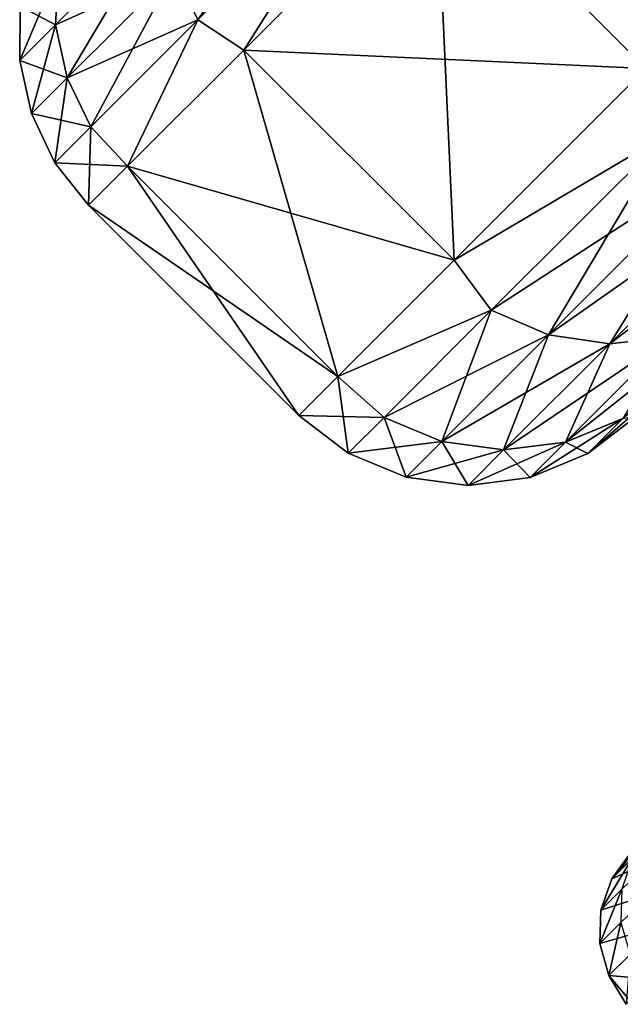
# Model space of a CAD drawing. Header units: metres. Extents: x -42 to 163, y -93 to 90.
# Tile 49 of 232: x 45.51 to 47.14, y -54.12 to -51.45. Entities that reach past the tile are written whole.
import ezdxf

# ---------------------------------------------------------------- set-up
doc = ezdxf.new("R2010")
doc.units = ezdxf.units.M
doc.layers.add('solid_500770_SW0001', color=7, linetype='CONTINUOUS')

msp = doc.modelspace()

# ---------------------------------------------------------------- linework, layer by layer
at = {"layer": 'solid_500770_SW0001'}
for points in [[(47.210278, -51.579704, -6.698299), (46.639683, -51.009109, -6.698299), (47.355736, -50.293056, -8.75175)], [(45.99419, -51.447247, -4.348777), (45.929638, -51.314941, -4.336477), (46.408123, -50.836456, -6.419093)], [(46.474033, -50.9674, -6.437301), (45.99419, -51.447247, -4.348777), (46.408123, -50.836456, -6.419093)], [(47.210278, -51.579704, 6.698299), (47.926331, -50.863651, 8.75175), (46.639683, -51.009109, 6.698299)], [(45.99419, -51.447247, 4.348777), (46.474033, -50.9674, 6.437301), (45.929638, -51.314941, 4.336477)], [(45.99419, -51.447247, 4.348777), (46.119282, -51.52951, 4.530239), (46.474033, -50.9674, 6.437301)], [(46.474033, -50.9674, -6.437301), (46.119282, -51.52951, -4.530239), (45.99419, -51.447247, -4.348777)], [(46.474033, -50.9674, 6.437301), (46.119282, -51.52951, 4.530239), (46.639683, -51.009109, 6.698299)], [(46.474033, -50.9674, -6.437301), (46.639683, -51.009109, -6.698299), (46.119282, -51.52951, -4.530239)], [(47.210278, -51.579704, 6.698299), (46.639683, -51.009109, 6.698299), (46.119282, -51.52951, 4.530239)], [(46.68988, -52.100105, -4.530239), (46.119282, -51.52951, -4.530239), (46.639683, -51.009109, -6.698299)], [(47.210278, -51.579704, -6.698299), (46.68988, -52.100105, -4.530239), (46.639683, -51.009109, -6.698299)], [(45.607353, -51.461246, 2.175493), (45.896175, -51.172428, 4.316678), (45.616589, -51.306389, 2.251886)], [(45.896175, -51.172428, -4.316678), (45.607353, -51.461246, -2.175493), (45.616589, -51.306389, -2.251886)], [(45.929638, -51.314941, 4.336477), (45.896175, -51.172428, 4.316678), (45.607353, -51.461246, 2.175493)], [(45.639492, -51.605087, -2.185472), (45.607353, -51.461246, -2.175493), (45.896175, -51.172428, -4.316678)], [(45.929638, -51.314941, -4.336477), (45.639492, -51.605087, -2.185472), (45.896175, -51.172428, -4.316678)], [(45.510574, -51.558029), (45.512222, -51.410755), (45.616589, -51.306389, -2.251886)], [(45.607353, -51.461246, -2.175493), (45.510574, -51.558029), (45.616589, -51.306389, -2.251886)], [(45.607353, -51.461246, 2.175493), (45.616589, -51.306389, 2.251886), (45.512222, -51.410755)], [(45.639492, -51.605087, 2.185472), (45.929638, -51.314941, 4.336477), (45.607353, -51.461246, 2.175493)], [(45.99419, -51.447247, 4.348777), (45.929638, -51.314941, 4.336477), (45.639492, -51.605087, 2.185472)], [(45.70322, -51.738213, -2.191671), (45.639492, -51.605087, -2.185472), (45.929638, -51.314941, -4.336477)], [(45.99419, -51.447247, -4.348777), (45.70322, -51.738213, -2.191671), (45.929638, -51.314941, -4.336477)], [(45.510574, -51.558029), (45.607353, -51.461246, 2.175493), (45.512222, -51.410755)], [(45.70322, -51.738213, 2.191671), (45.99419, -51.447247, 4.348777), (45.639492, -51.605087, 2.185472)], [(45.70322, -51.738213, 2.191671), (45.803436, -51.845352, 2.284665), (45.99419, -51.447247, 4.348777)], [(45.99419, -51.447247, -4.348777), (45.803436, -51.845352, -2.284665), (45.70322, -51.738213, -2.191671)], [(45.99419, -51.447247, 4.348777), (45.803436, -51.845352, 2.284665), (46.119282, -51.52951, 4.530239)], [(45.99419, -51.447247, -4.348777), (46.119282, -51.52951, -4.530239), (45.803436, -51.845352, -2.284665)], [(45.639492, -51.605087, 2.185472), (45.607353, -51.461246, 2.175493), (45.510574, -51.558029)], [(45.607353, -51.461246, -2.175493), (45.542267, -51.702312), (45.510574, -51.558029)], [(45.639492, -51.605087, -2.185472), (45.542267, -51.702312), (45.607353, -51.461246, -2.175493)], [(46.68988, -52.100105, 4.530239), (46.119282, -51.52951, 4.530239), (45.803436, -51.845352, 2.284665)], [(46.374035, -52.415951, -2.284665), (45.803436, -51.845352, -2.284665), (46.119282, -51.52951, -4.530239)], [(46.68988, -52.100105, 4.530239), (47.210278, -51.579704, 6.698299), (46.119282, -51.52951, 4.530239)], [(46.68988, -52.100105, -4.530239), (46.374035, -52.415951, -2.284665), (46.119282, -51.52951, -4.530239)], [(45.542267, -51.702312), (45.639492, -51.605087, 2.185472), (45.510574, -51.558029)], [(47.270233, -51.756737, 6.43538), (47.210278, -51.579704, 6.698299), (46.68988, -52.100105, 4.530239)], [(47.270233, -51.756737, -6.43538), (46.68988, -52.100105, -4.530239), (47.210278, -51.579704, -6.698299)], [(45.70322, -51.738213, 2.191671), (45.639492, -51.605087, 2.185472), (45.542267, -51.702312)], [(45.639492, -51.605087, -2.185472), (45.605721, -51.835716), (45.542267, -51.702312)], [(45.70322, -51.738213, -2.191671), (45.605721, -51.835716), (45.639492, -51.605087, -2.185472)], [(45.605721, -51.835716), (45.70322, -51.738213, 2.191671), (45.542267, -51.702312)], [(45.70322, -51.738213, -2.191671), (45.697552, -51.951241), (45.605721, -51.835716)], [(45.605721, -51.835716), (45.803436, -51.845352, 2.284665), (45.70322, -51.738213, 2.191671)], [(45.70322, -51.738213, -2.191671), (45.803436, -51.845352, -2.284665), (45.697552, -51.951241)], [(46.790531, -52.236439, 4.347479), (47.270233, -51.756737, 6.43538), (46.68988, -52.100105, 4.530239)], [(47.270233, -51.756737, -6.43538), (46.790531, -52.236439, -4.347479), (46.68988, -52.100105, -4.530239)], [(47.423878, -51.8251, 6.411504), (47.270233, -51.756737, 6.43538), (46.790531, -52.236439, 4.347479)], [(46.945953, -52.303024, -4.33135), (46.790531, -52.236439, -4.347479), (47.270233, -51.756737, -6.43538)], [(47.423878, -51.8251, -6.411504), (46.945953, -52.303024, -4.33135), (47.270233, -51.756737, -6.43538)], [(46.945953, -52.303024, 4.33135), (47.423878, -51.8251, 6.411504), (46.790531, -52.236439, 4.347479)], [(47.587132, -51.852512, 6.373473), (47.423878, -51.8251, 6.411504), (46.945953, -52.303024, 4.33135)], [(47.112045, -52.327599, -4.305657), (46.945953, -52.303024, -4.33135), (47.423878, -51.8251, -6.411504)], [(47.587132, -51.852512, -6.373473), (47.112045, -52.327599, -4.305657), (47.423878, -51.8251, -6.411504)], [(45.605721, -51.835716), (45.697552, -51.951241), (45.803436, -51.845352, 2.284665)], [(45.803436, -51.845352, -2.284665), (46.268147, -52.521835), (45.697552, -51.951241)], [(46.374035, -52.415951, 2.284665), (45.803436, -51.845352, 2.284665), (45.697552, -51.951241)], [(46.374035, -52.415951, -2.284665), (46.268147, -52.521835), (45.803436, -51.845352, -2.284665)], [(46.374035, -52.415951, 2.284665), (46.68988, -52.100105, 4.530239), (45.803436, -51.845352, 2.284665)], [(47.748852, -51.837097, 6.323882), (47.587132, -51.852512, 6.373473), (47.112045, -52.327599, 4.305657)], [(47.277462, -52.308487, 4.272156), (47.748852, -51.837097, 6.323882), (47.112045, -52.327599, 4.305657)], [(47.112045, -52.327599, 4.305657), (47.587132, -51.852512, 6.373473), (46.945953, -52.303024, 4.33135)], [(47.277462, -52.308487, -4.272156), (47.112045, -52.327599, -4.305657), (47.587132, -51.852512, -6.373473)], [(46.374035, -52.415951, 2.284665), (45.697552, -51.951241), (46.268147, -52.521835)], [(46.790531, -52.236439, 4.347479), (46.68988, -52.100105, 4.530239), (46.374035, -52.415951, 2.284665)], [(46.790531, -52.236439, -4.347479), (46.374035, -52.415951, -2.284665), (46.68988, -52.100105, -4.530239)], [(46.499649, -52.527321, 2.191016), (46.790531, -52.236439, 4.347479), (46.374035, -52.415951, 2.284665)], [(46.790531, -52.236439, -4.347479), (46.499649, -52.527321, -2.191016), (46.374035, -52.415951, -2.284665)], [(46.945953, -52.303024, 4.33135), (46.790531, -52.236439, 4.347479), (46.499649, -52.527321, 2.191016)], [(46.656155, -52.592823, -2.182888), (46.499649, -52.527321, -2.191016), (46.790531, -52.236439, -4.347479)], [(46.945953, -52.303024, -4.33135), (46.656155, -52.592823, -2.182888), (46.790531, -52.236439, -4.347479)], [(47.430908, -52.246994, 4.233133), (47.277462, -52.308487, 4.272156), (46.991619, -52.594326, 2.153055)], [(47.147678, -52.530224, 2.133389), (47.430908, -52.246994, 4.233133), (46.991619, -52.594326, 2.153055)], [(46.656155, -52.592823, 2.182888), (46.945953, -52.303024, 4.33135), (46.499649, -52.527321, 2.191016)], [(47.112045, -52.327599, 4.305657), (46.945953, -52.303024, 4.33135), (46.656155, -52.592823, 2.182888)], [(46.823963, -52.615681, -2.169939), (46.656155, -52.592823, -2.182888), (46.945953, -52.303024, -4.33135)], [(47.112045, -52.327599, -4.305657), (46.823963, -52.615681, -2.169939), (46.945953, -52.303024, -4.33135)], [(46.823963, -52.615681, 2.169939), (47.112045, -52.327599, 4.305657), (46.656155, -52.592823, 2.182888)], [(47.277462, -52.308487, 4.272156), (47.112045, -52.327599, 4.305657), (46.823963, -52.615681, 2.169939)], [(46.991619, -52.594326, 2.153055), (47.277462, -52.308487, 4.272156), (46.823963, -52.615681, 2.169939)], [(46.991619, -52.594326, -2.153055), (46.823963, -52.615681, -2.169939), (47.112045, -52.327599, -4.305657)], [(47.277462, -52.308487, -4.272156), (46.991619, -52.594326, -2.153055), (47.112045, -52.327599, -4.305657)], [(47.147678, -52.530224, -2.133389), (46.991619, -52.594326, -2.153055), (47.277462, -52.308487, -4.272156)], [(46.499649, -52.527321, 2.191016), (46.374035, -52.415951, 2.284665), (46.268147, -52.521835)], [(46.40218, -52.62479), (46.268147, -52.521835), (46.374035, -52.415951, -2.284665)], [(46.499649, -52.527321, -2.191016), (46.40218, -52.62479), (46.374035, -52.415951, -2.284665)], [(47.052769, -52.625134), (47.187386, -52.521835), (47.288902, -52.420322, 2.195059)], [(47.052769, -52.625134), (47.288902, -52.420322, 2.195059), (47.147678, -52.530224, 2.133389)], [(46.40218, -52.62479), (46.499649, -52.527321, 2.191016), (46.268147, -52.521835)], [(46.656155, -52.592823, 2.182888), (46.499649, -52.527321, 2.191016), (46.40218, -52.62479)], [(46.499649, -52.527321, -2.191016), (46.559044, -52.689934), (46.40218, -52.62479)], [(46.656155, -52.592823, -2.182888), (46.559044, -52.689934), (46.499649, -52.527321, -2.191016)], [(47.147678, -52.530224, 2.133389), (46.991619, -52.594326, 2.153055), (46.895836, -52.690113)], [(47.052769, -52.625134), (47.147678, -52.530224, 2.133389), (46.895836, -52.690113)], [(47.147678, -52.530224, -2.133389), (47.052769, -52.625134), (46.991619, -52.594326, -2.153055)], [(47.147678, -52.530224, -2.133389), (47.187386, -52.521835), (47.052769, -52.625134)], [(46.559044, -52.689934), (46.656155, -52.592823, 2.182888), (46.40218, -52.62479)], [(46.823963, -52.615681, 2.169939), (46.656155, -52.592823, 2.182888), (46.559044, -52.689934)], [(46.656155, -52.592823, -2.182888), (46.727428, -52.712215), (46.559044, -52.689934)], [(46.823963, -52.615681, -2.169939), (46.727428, -52.712215), (46.656155, -52.592823, -2.182888)], [(46.991619, -52.594326, 2.153055), (46.823963, -52.615681, 2.169939), (46.727428, -52.712215)], [(46.895836, -52.690113), (46.991619, -52.594326, 2.153055), (46.727428, -52.712215)], [(46.991619, -52.594326, -2.153055), (46.895836, -52.690113), (46.823963, -52.615681, -2.169939)], [(46.991619, -52.594326, -2.153055), (47.052769, -52.625134), (46.895836, -52.690113)], [(46.727428, -52.712215), (46.823963, -52.615681, 2.169939), (46.559044, -52.689934)], [(46.823963, -52.615681, -2.169939), (46.895836, -52.690113), (46.727428, -52.712215)], [(47.17815, -53.699791, 0.74538), (47.117275, -53.780235, 0.418558), (47.248844, -53.648731, 2.599978)], [(47.219872, -53.733898, 2.611865), (47.248844, -53.648731, 2.599978), (47.117275, -53.780235, 0.418558)], [(47.207108, -53.670834, -1.413652), (47.17411, -53.723427, -1.738339), (47.117275, -53.780235, 0.418558)], [(47.169308, -53.708633, -0.334722), (47.207108, -53.670834, -1.413652), (47.117275, -53.780235, 0.418558)], [(47.087685, -53.865837, 0.420412), (47.117275, -53.780235, 0.418558), (47.17411, -53.723427, -1.738339)], [(47.144794, -53.80883, -1.746393), (47.087685, -53.865837, 0.420412), (47.17411, -53.723427, -1.738339)], [(47.17815, -53.699791, 0.74538), (47.169308, -53.708633, -0.334722), (47.117275, -53.780235, 0.418558)], [(47.087685, -53.865837, 0.420412), (47.219872, -53.733898, 2.611865), (47.117275, -53.780235, 0.418558)], [(47.217869, -53.823898, 2.621432), (47.219872, -53.733898, 2.611865), (47.087685, -53.865837, 0.420412)], [(47.085091, -53.956165, 0.421891), (47.087685, -53.865837, 0.420412), (47.144794, -53.80883, -1.746393)], [(47.142464, -53.89901, -1.752907), (47.085091, -53.956165, 0.421891), (47.144794, -53.80883, -1.746393)], [(47.085091, -53.956165, 0.421891), (47.217869, -53.823898, 2.621432), (47.087685, -53.865837, 0.420412)], [(47.243019, -53.910851, 2.627844), (47.217869, -53.823898, 2.621432), (47.085091, -53.956165, 0.421891)], [(47.109718, -54.043339, 0.422867), (47.085091, -53.956165, 0.421891), (47.142464, -53.89901, -1.752907)], [(47.109718, -54.043339, 0.422867), (47.243019, -53.910851, 2.627844), (47.085091, -53.956165, 0.421891)], [(47.167324, -53.986076, -1.757312), (47.109718, -54.043339, 0.422867), (47.142464, -53.89901, -1.752907)], [(47.109718, -54.043339, 0.422867), (47.225178, -54.052795, 1.882578), (47.243019, -53.910851, 2.627844)], [(47.167324, -53.986076, -1.757312), (47.1563, -54.121292, -0.247224), (47.109718, -54.043339, 0.422867)], [(47.109718, -54.043339, 0.422867), (47.166389, -54.111225, 0.759864), (47.225178, -54.052795, 1.882578)], [(47.109718, -54.043339, 0.422867), (47.1563, -54.121292, -0.247224), (47.166389, -54.111225, 0.759864)]]:
    msp.add_3dface(points, dxfattribs=at)

doc.saveas('drawing.dxf')
